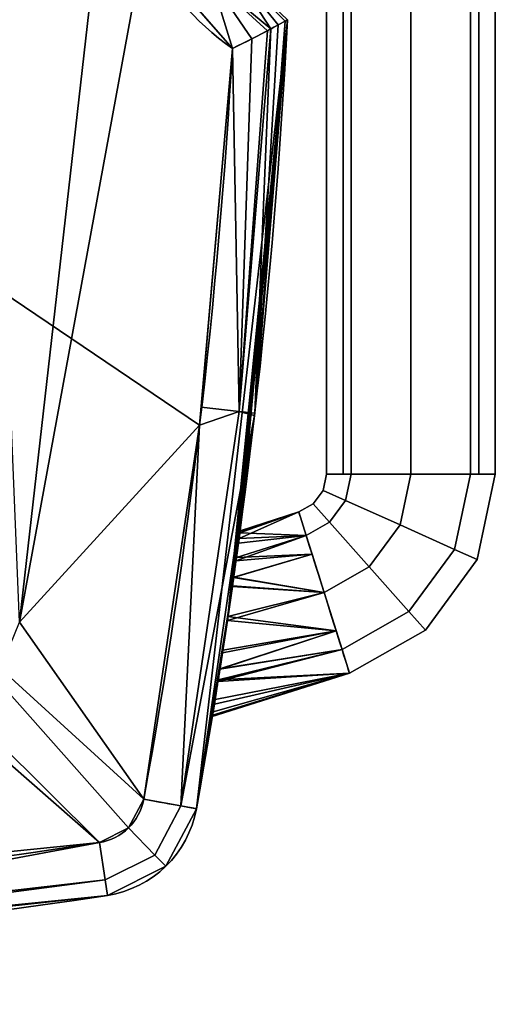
# Model space of a CAD drawing. Extents: x -10.8 to 10.8, y -12.7 to 10.3.
# Tile 27 of 44: x 7.3 to 10.8, y -10.3 to -3. Entities that reach past the tile are written whole.
import ezdxf

# ---------------------------------------------------------------- set-up
doc = ezdxf.new("R2010")
doc.units = 0
doc.header["$MEASUREMENT"] = 0
doc.layers.add('1', color=7, linetype='Continuous')

# ---------------------------------------------------------------- blocks, each defined once
blk = doc.blocks.new('UG_SURFACE_012')
at = {"layer": '1', "color": 9, "linetype": 'Continuous'}
for points in [[(7.860432, -9.077682, 1.125), (3.93652, -9.47578, 1.125), (3.962642, -9.802961, 1.009688)], [(3.962642, -9.802961, 1.009688), (7.902491, -9.352875, 1.009688), (7.860432, -9.077682, 1.125)], [(7.902491, -9.352875, 1.009688), (3.962642, -9.802961, 1.009688), (3.966309, -9.867975, 0.731299)], [(3.966309, -9.867975, 0.731299), (7.919911, -9.466864, 0.731299), (7.902491, -9.352875, 1.009688)]]:
    blk.add_3dface(points, dxfattribs=at)
blk = doc.blocks.new('UG_SURFACE_030')
at = {"layer": '1', "color": 9, "linetype": 'Continuous'}
for points in [[(8.462296, -8.808201, -4.759688), (8.269636, -9.170205, -4.759688), (8.075501, -8.970676, -4.875), (8.188359, -8.758619, -4.875)], [(8.575765, -8.828738, -4.481299), (8.35005, -9.252852, -4.481299), (8.269636, -9.170205, -4.759688), (8.462296, -8.808201, -4.759688)], [(8.269636, -9.170205, -4.759688), (7.902491, -9.352875, -4.759688), (7.860432, -9.077682, -4.875), (8.075501, -8.970676, -4.875)], [(8.35005, -9.252852, -4.481299), (7.919911, -9.466864, -4.481299), (7.902491, -9.352875, -4.759688), (8.269636, -9.170205, -4.759688)]]:
    blk.add_3dface(points, dxfattribs=at)
blk = doc.blocks.new('UG_SURFACE_052')
at = {"layer": '1', "color": 9, "linetype": 'Continuous'}
for points in [[(8.891032, -6.837729, -0.621726), (9.385732, -6.816837, -0.434786), (9.331024, -6.642895, -0.875)], [(9.331024, -6.642895, -0.875), (8.898693, -6.781076, -0.823859), (8.891032, -6.837729, -0.621726)], [(8.896586, -6.796706, -1.016881), (8.898139, -6.785182, -0.874567), (9.331024, -6.642895, -0.875)], [(8.896586, -6.796706, -1.016881), (9.331024, -6.642895, -0.875), (9.385732, -6.816837, -1.315214)], [(9.331024, -6.642895, -0.875), (8.898139, -6.785182, -0.874567), (8.898693, -6.781076, -0.823859)], [(9.385732, -6.816837, -1.315214), (8.886251, -6.872823, -1.190544), (8.896586, -6.796706, -1.016881)], [(9.385732, -6.816837, -1.315214), (9.429245, -6.955188, -1.375289), (8.868139, -7.003963, -1.337264)], [(8.868139, -7.003963, -1.337264), (8.886251, -6.872823, -1.190544), (9.385732, -6.816837, -1.315214)], [(9.385732, -6.816837, -0.434786), (8.891032, -6.837729, -0.621726), (8.871733, -6.978157, -0.435111)], [(8.871733, -6.978157, -0.435111), (9.429245, -6.955188, -0.374711), (9.385732, -6.816837, -0.434786)], [(8.871733, -6.978157, -0.435111), (8.850839, -7.125908, -0.3439), (9.429245, -6.955188, -0.374711)], [(9.517808, -7.236771, -0.252443), (9.429245, -6.955188, -0.374711), (8.850839, -7.125908, -0.3439)], [(9.429245, -6.955188, -1.375289), (8.851105, -7.12422, -1.408111), (8.868139, -7.003963, -1.337264)], [(8.851105, -7.12422, -1.408111), (9.429245, -6.955188, -1.375289), (9.517808, -7.236771, -1.497557)], [(8.850839, -7.125908, -0.3439), (8.841395, -7.192683, -0.302678), (9.517808, -7.236771, -0.252443)], [(9.517808, -7.236771, -1.497557), (8.842226, -7.186906, -1.445041), (8.851105, -7.12422, -1.408111)], [(8.841395, -7.192683, -0.302678), (8.804801, -7.442221, -0.252701), (9.517808, -7.236771, -0.252443)], [(9.60637, -7.518354, -0.374711), (9.517808, -7.236771, -0.252443), (8.804801, -7.442221, -0.252701)], [(9.517808, -7.236771, -1.497557), (8.809104, -7.41337, -1.495988), (8.842226, -7.186906, -1.445041)], [(8.809104, -7.41337, -1.495988), (9.517808, -7.236771, -1.497557), (9.60637, -7.518354, -1.375289)], [(8.804801, -7.442221, -0.252701), (8.768509, -7.680745, -0.285007), (9.60637, -7.518354, -0.374711)], [(9.60637, -7.518354, -1.375289), (8.771475, -7.661563, -1.470573), (8.809104, -7.41337, -1.495988)], [(9.649883, -7.656705, -0.434786), (9.60637, -7.518354, -0.374711), (8.749656, -7.800757, -0.342857)], [(8.768509, -7.680745, -0.285007), (8.749656, -7.800757, -0.342857), (9.60637, -7.518354, -0.374711)], [(9.60637, -7.518354, -1.375289), (8.74985, -7.799273, -1.404553), (8.771475, -7.661563, -1.470573)], [(8.74985, -7.799273, -1.404553), (9.60637, -7.518354, -1.375289), (9.649883, -7.656705, -1.315214)], [(8.735324, -7.891786, -1.360201), (9.649883, -7.656705, -1.315214), (9.704591, -7.830647, -0.875)], [(9.649883, -7.656705, -1.315214), (8.735324, -7.891786, -1.360201), (8.74985, -7.799273, -1.404553)], [(8.749656, -7.800757, -0.342857), (8.737465, -7.878357, -0.380263), (9.649883, -7.656705, -0.434786)], [(9.704591, -7.830647, -0.875), (9.649883, -7.656705, -0.434786), (8.737465, -7.878357, -0.380263)], [(8.698983, -8.115863, -0.685216), (8.693574, -8.148629, -0.875), (9.704591, -7.830647, -0.875)], [(9.704591, -7.830647, -0.875), (8.693574, -8.148629, -0.875), (8.695211, -8.138729, -0.980199)], [(9.704591, -7.830647, -0.875), (8.695211, -8.138729, -0.980199), (8.708405, -8.058438, -1.183102)], [(9.704591, -7.830647, -0.875), (8.714089, -8.023576, -0.517134), (8.698983, -8.115863, -0.685216)], [(9.704591, -7.830647, -0.875), (8.708405, -8.058438, -1.183102), (8.735324, -7.891786, -1.360201)], [(8.737465, -7.878357, -0.380263), (8.714089, -8.023576, -0.517134), (9.704591, -7.830647, -0.875)]]:
    blk.add_3dface(points, dxfattribs=at)
blk = doc.blocks.new('UG_SURFACE_063')
at = {"layer": '1', "color": 9, "linetype": 'Continuous'}
for points in [[(9.229785, -3.027992, -4.597162), (9.247763, -3.01786, -4.481299), (9.006117, -5.916551, -4.481299)], [(9.006117, -5.916551, -4.481299), (9.179654, -3.055834, -4.699587), (9.229785, -3.027992, -4.597162)], [(9.099711, -3.099058, -4.785367), (9.126005, -3.084841, -4.757154), (8.892119, -5.903394, -4.759688)], [(9.006117, -5.916551, -4.481299), (8.892119, -5.903394, -4.759688), (9.126005, -3.084841, -4.757154)], [(8.892119, -5.903394, -4.759688), (8.985804, -3.158345, -4.849443), (9.099711, -3.099058, -4.785367)], [(9.126005, -3.084841, -4.757154), (9.179654, -3.055834, -4.699587), (9.006117, -5.916551, -4.481299)], [(8.892119, -5.903394, -4.759688), (8.842862, -3.229312, -4.874999), (8.985804, -3.158345, -4.849443)], [(8.892119, -5.903394, -4.759688), (8.611675, -5.87118, -4.875), (8.842093, -3.229685, -4.875)], [(8.842093, -3.229685, -4.875), (8.842862, -3.229312, -4.874999), (8.892119, -5.903394, -4.759688)], [(8.600073, -6.004184, -4.875), (8.611675, -5.87118, -4.875), (8.892119, -5.903394, -4.759688)], [(8.462296, -8.808201, -4.759688), (8.892119, -5.903394, -4.759688), (9.004658, -5.934042, -4.481299)], [(8.600073, -6.004184, -4.875), (8.892119, -5.903394, -4.759688), (8.462296, -8.808201, -4.759688)], [(9.004658, -5.934042, -4.481299), (8.575765, -8.828738, -4.481299), (8.462296, -8.808201, -4.759688)], [(8.892119, -5.903394, -4.759688), (9.006117, -5.916551, -4.481299), (9.004658, -5.934042, -4.481299)], [(8.462296, -8.808201, -4.759688), (8.188359, -8.758619, -4.875), (8.600073, -6.004184, -4.875)]]:
    blk.add_3dface(points, dxfattribs=at)
blk = doc.blocks.new('UG_SURFACE_096')
at = {"layer": '1', "color": 9, "linetype": 'Continuous'}
for points in [[(8.345324, -2.155828, -4.759688), (8.127915, -2.244067, -4.875), (7.948292, -1.50836, -4.875)], [(7.948292, -1.50836, -4.875), (8.226681, -1.50836, -4.759688), (8.345324, -2.155828, -4.759688)], [(8.345324, -2.155828, -4.759688), (8.226681, -1.50836, -4.759688), (8.341993, -1.50836, -4.481299)], [(8.341993, -1.50836, -4.481299), (8.505964, -2.10031, -4.481299), (8.345324, -2.155828, -4.759688)], [(8.345324, -2.155828, -4.759688), (8.505964, -2.10031, -4.481299), (8.58581, -2.38856, -4.481299)], [(8.185062, -2.478133, -4.875), (8.127915, -2.244067, -4.875), (8.345324, -2.155828, -4.759688)], [(8.185062, -2.478133, -4.875), (8.345324, -2.155828, -4.759688), (8.685838, -2.719159, -4.759688)], [(8.685838, -2.719159, -4.759688), (8.345324, -2.155828, -4.759688), (8.58581, -2.38856, -4.481299)], [(8.58581, -2.38856, -4.481299), (8.810598, -2.60226, -4.481299), (8.685838, -2.719159, -4.759688)], [(8.685838, -2.719159, -4.759688), (8.522626, -2.86426, -4.875), (8.185062, -2.478133, -4.875)], [(9.126064, -3.084809, -4.757091), (8.685838, -2.719159, -4.759688), (8.810598, -2.60226, -4.481299)], [(9.229785, -3.027992, -4.597162), (9.179654, -3.055834, -4.699587), (8.810598, -2.60226, -4.481299)], [(8.810598, -2.60226, -4.481299), (9.247763, -3.01786, -4.481299), (9.229785, -3.027992, -4.597162)], [(8.810598, -2.60226, -4.481299), (9.179654, -3.055834, -4.699587), (9.126064, -3.084809, -4.757091)], [(8.842093, -3.229685, -4.875), (8.522626, -2.86426, -4.875), (8.685838, -2.719159, -4.759688)], [(8.985804, -3.158345, -4.849443), (8.842862, -3.229312, -4.874999), (8.685838, -2.719159, -4.759688)], [(8.685838, -2.719159, -4.759688), (9.126064, -3.084809, -4.757091), (9.099711, -3.099058, -4.785367)], [(8.685838, -2.719159, -4.759688), (9.099711, -3.099058, -4.785367), (8.985804, -3.158345, -4.849443)], [(8.685838, -2.719159, -4.759688), (8.842862, -3.229312, -4.874999), (8.842093, -3.229685, -4.875)]]:
    blk.add_3dface(points, dxfattribs=at)
blk = doc.blocks.new('UG_SURFACE_103')
at = {"layer": '1', "color": 9, "linetype": 'Continuous'}
for points in [[(9.676013, -6.558755, -0.434786), (9.717612, -6.364546, -0.434786), (9.535269, -6.364546, -0.875), (9.509668, -6.484066, -0.875)], [(9.509668, -6.484066, -0.875), (9.535269, -6.364546, -0.875), (9.717612, -6.364546, -1.315214), (9.676013, -6.558755, -1.315214)], [(10.077603, -6.739071, -0.252443), (10.157827, -6.364546, -0.252443), (9.717612, -6.364546, -0.434786), (9.676013, -6.558755, -0.434786)], [(9.676013, -6.558755, -1.315214), (9.717612, -6.364546, -1.315214), (10.157827, -6.364546, -1.497557), (10.077603, -6.739071, -1.497557)], [(10.479194, -6.919386, -0.434786), (10.598041, -6.364546, -0.434786), (10.157827, -6.364546, -0.252443), (10.077603, -6.739071, -0.252443)], [(10.077603, -6.739071, -1.497557), (10.157827, -6.364546, -1.497557), (10.598041, -6.364546, -1.315214), (10.479194, -6.919386, -1.315214)], [(10.645537, -6.994076, -0.875), (10.780384, -6.364546, -0.875), (10.598041, -6.364546, -0.434786), (10.479194, -6.919386, -0.434786)], [(10.479194, -6.919386, -1.315214), (10.598041, -6.364546, -1.315214), (10.780384, -6.364546, -0.875), (10.645537, -6.994076, -0.875)], [(9.558512, -6.718885, -0.434786), (9.676013, -6.558755, -0.434786), (9.509668, -6.484066, -0.875), (9.437357, -6.582613, -0.875)], [(9.437357, -6.582613, -0.875), (9.509668, -6.484066, -0.875), (9.676013, -6.558755, -1.315214), (9.558512, -6.718885, -1.315214)], [(9.385732, -6.816837, -0.434786), (9.558512, -6.718885, -0.434786), (9.437357, -6.582613, -0.875), (9.331024, -6.642895, -0.875)], [(9.331024, -6.642895, -0.875), (9.437357, -6.582613, -0.875), (9.558512, -6.718885, -1.315214), (9.385732, -6.816837, -1.315214)], [(9.851009, -7.047876, -0.252443), (10.077603, -6.739071, -0.252443), (9.676013, -6.558755, -0.434786), (9.558512, -6.718885, -0.434786)], [(9.558512, -6.718885, -1.315214), (9.676013, -6.558755, -1.315214), (10.077603, -6.739071, -1.497557), (9.851009, -7.047876, -1.497557)], [(9.517808, -7.236771, -0.252443), (9.851009, -7.047876, -0.252443), (9.558512, -6.718885, -0.434786), (9.385732, -6.816837, -0.434786)], [(9.385732, -6.816837, -1.315214), (9.558512, -6.718885, -1.315214), (9.851009, -7.047876, -1.497557), (9.517808, -7.236771, -1.497557)], [(10.143506, -7.376865, -0.434786), (10.479194, -6.919386, -0.434786), (10.077603, -6.739071, -0.252443), (9.851009, -7.047876, -0.252443)], [(9.851009, -7.047876, -1.497557), (10.077603, -6.739071, -1.497557), (10.479194, -6.919386, -1.315214), (10.143506, -7.376865, -1.315214)], [(10.264661, -7.513137, -0.875), (10.645537, -6.994076, -0.875), (10.479194, -6.919386, -0.434786), (10.143506, -7.376865, -0.434786)], [(10.143506, -7.376865, -1.315214), (10.479194, -6.919386, -1.315214), (10.645537, -6.994076, -0.875), (10.264661, -7.513137, -0.875)], [(9.649883, -7.656705, -0.434786), (10.143506, -7.376865, -0.434786), (9.851009, -7.047876, -0.252443), (9.517808, -7.236771, -0.252443)], [(9.517808, -7.236771, -1.497557), (9.851009, -7.047876, -1.497557), (10.143506, -7.376865, -1.315214), (9.649883, -7.656705, -1.315214)], [(9.704591, -7.830647, -0.875), (10.264661, -7.513137, -0.875), (10.143506, -7.376865, -0.434786), (9.649883, -7.656705, -0.434786)], [(9.649883, -7.656705, -1.315214), (10.143506, -7.376865, -1.315214), (10.264661, -7.513137, -0.875), (9.704591, -7.830647, -0.875)]]:
    blk.add_3dface(points, dxfattribs=at)
blk = doc.blocks.new('UG_SURFACE_105')
at = {"layer": '1', "color": 9, "linetype": 'Continuous'}
for points in [[(9.535269, 6.364546, -0.875), (9.657538, 6.364546, -1.170182), (9.657538, -6.364546, -1.170182), (9.535269, -6.364546, -0.875)], [(9.535269, -6.364546, -0.875), (9.657538, -6.364546, -0.579818), (9.657538, 6.364546, -0.579818), (9.535269, 6.364546, -0.875)], [(9.717612, -6.364546, -1.315214), (9.657538, -6.364546, -1.170182), (9.657538, 6.364546, -1.170182), (9.717612, 6.364546, -1.315214)], [(9.717612, 6.364546, -0.434786), (9.657538, 6.364546, -0.579818), (9.657538, -6.364546, -0.579818), (9.717612, -6.364546, -0.434786)], [(9.717612, -6.364546, -0.434786), (10.157827, -6.364546, -0.252443), (10.157827, 6.364546, -0.252443), (9.717612, 6.364546, -0.434786)], [(9.717612, 6.364546, -1.315214), (10.157827, 6.364546, -1.497557), (10.157827, -6.364546, -1.497557), (9.717612, -6.364546, -1.315214)], [(10.598041, -6.364546, -1.315214), (10.157827, -6.364546, -1.497557), (10.157827, 6.364546, -1.497557), (10.598041, 6.364546, -1.315214)], [(10.598041, 6.364546, -0.434786), (10.157827, 6.364546, -0.252443), (10.157827, -6.364546, -0.252443), (10.598041, -6.364546, -0.434786)], [(10.598041, -6.364546, -0.434786), (10.658115, -6.364546, -0.579818), (10.658115, 6.364546, -0.579818), (10.598041, 6.364546, -0.434786)], [(10.598041, 6.364546, -1.315214), (10.658115, 6.364546, -1.170182), (10.658115, -6.364546, -1.170182), (10.598041, -6.364546, -1.315214)], [(10.780384, 6.364546, -0.875), (10.658115, 6.364546, -0.579818), (10.658115, -6.364546, -0.579818), (10.780384, -6.364546, -0.875)], [(10.780384, -6.364546, -0.875), (10.658115, -6.364546, -1.170182), (10.658115, 6.364546, -1.170182), (10.780384, 6.364546, -0.875)]]:
    blk.add_3dface(points, dxfattribs=at)
blk = doc.blocks.new('UG_SURFACE_135')
at = {"layer": '1', "color": 9, "linetype": 'Continuous'}
for points in [[(8.341993, -1.50836, 0.731299), (8.58581, -2.38856, 0.731299), (8.58581, -2.38856, -4.481299), (8.341993, -1.50836, -4.481299)], [(8.58581, -2.38856, 0.731299), (9.247763, -3.01786, 0.731299), (9.247763, -3.01786, -4.481299), (8.58581, -2.38856, -4.481299)]]:
    blk.add_3dface(points, dxfattribs=at)
blk = doc.blocks.new('UG_SURFACE_149')
at = {"layer": '1', "color": 9, "linetype": 'Continuous'}
for points in [[(8.575765, -8.828738, -4.481299), (9.247763, -3.01786, -4.481299), (8.842226, -7.186906, -1.445041)], [(9.247763, -3.01786, 0.731299), (8.575765, -8.828738, 0.731299), (8.804801, -7.442221, -0.252701)], [(8.804801, -7.442221, -0.252701), (8.841395, -7.192683, -0.302678), (9.247763, -3.01786, 0.731299)], [(8.841395, -7.192683, -0.302678), (8.871733, -6.978157, -0.435111), (9.247763, -3.01786, 0.731299)], [(8.868139, -7.003963, -1.337264), (8.842226, -7.186906, -1.445041), (9.247763, -3.01786, -4.481299)], [(9.247763, -3.01786, -4.481299), (8.886251, -6.872823, -1.190544), (8.868139, -7.003963, -1.337264)], [(8.871733, -6.978157, -0.435111), (8.891032, -6.837729, -0.621726), (9.247763, -3.01786, 0.731299)], [(9.247763, -3.01786, -4.481299), (8.896586, -6.796706, -1.016881), (8.886251, -6.872823, -1.190544)], [(8.891032, -6.837729, -0.621726), (8.898693, -6.781076, -0.823859), (9.247763, -3.01786, 0.731299)], [(8.896586, -6.796706, -1.016881), (9.247763, -3.01786, -4.481299), (9.247763, -3.01786, 0.731299)], [(9.247763, -3.01786, 0.731299), (8.898693, -6.781076, -0.823859), (8.896586, -6.796706, -1.016881)], [(8.842226, -7.186906, -1.445041), (8.809104, -7.41337, -1.495988), (8.575765, -8.828738, -4.481299)], [(8.809104, -7.41337, -1.495988), (8.771475, -7.661563, -1.470573), (8.575765, -8.828738, -4.481299)], [(8.768509, -7.680745, -0.285007), (8.804801, -7.442221, -0.252701), (8.575765, -8.828738, 0.731299)], [(8.771475, -7.661563, -1.470573), (8.735324, -7.891786, -1.360201), (8.575765, -8.828738, -4.481299)], [(8.737465, -7.878357, -0.380263), (8.768509, -7.680745, -0.285007), (8.575765, -8.828738, 0.731299)], [(8.575765, -8.828738, 0.731299), (8.714089, -8.023576, -0.517134), (8.737465, -7.878357, -0.380263)], [(8.735324, -7.891786, -1.360201), (8.708405, -8.058438, -1.183102), (8.575765, -8.828738, -4.481299)], [(8.575765, -8.828738, 0.731299), (8.698983, -8.115863, -0.685216), (8.714089, -8.023576, -0.517134)], [(8.575765, -8.828738, -4.481299), (8.708405, -8.058438, -1.183102), (8.695211, -8.138729, -0.980199)], [(8.693574, -8.148629, -0.875), (8.698983, -8.115863, -0.685216), (8.575765, -8.828738, 0.731299)], [(8.695211, -8.138729, -0.980199), (8.693574, -8.148629, -0.875), (8.575765, -8.828738, 0.731299)], [(8.575765, -8.828738, 0.731299), (8.575765, -8.828738, -4.481299), (8.695211, -8.138729, -0.980199)]]:
    blk.add_3dface(points, dxfattribs=at)
blk = doc.blocks.new('UG_SURFACE_152')
at = {"layer": '1', "color": 9, "linetype": 'Continuous'}
for points in [[(7.948292, 1.50836, -4.875), (7.948292, -1.50836, -4.875), (7.272524, -7.455564, -4.875), (6.681973, 6.890059, -4.875)], [(7.948292, -1.50836, -4.875), (8.185062, -2.478133, -4.875), (7.272524, -7.455564, -4.875)], [(7.272524, -7.455564, -4.875), (8.185062, -2.478133, -4.875), (8.842093, -3.229685, -4.875), (8.600073, -6.004184, -4.875)], [(8.600073, -6.004184, -4.875), (8.188359, -8.758619, -4.875), (7.272524, -7.455564, -4.875)], [(8.188359, -8.758619, -4.875), (8.075501, -8.970676, -4.875), (7.099556, -7.873147, -4.875), (7.272524, -7.455564, -4.875)], [(6.26439, -7.873147, -4.875), (6.681973, -8.046115, -4.875), (7.860432, -9.077682, -4.875), (2.629106, -9.608424, -4.875)], [(8.075501, -8.970676, -4.875), (7.860432, -9.077682, -4.875), (6.681973, -8.046115, -4.875), (7.099556, -7.873147, -4.875)]]:
    blk.add_3dface(points, dxfattribs=at)
blk = doc.blocks.new('UG_SURFACE_163')
at = {"layer": '1', "color": 9, "linetype": 'Continuous'}
for points in [[(8.35005, -9.252852, -4.481299), (8.575765, -8.828738, -4.481299), (8.575765, -8.828738, 0.731299), (8.35005, -9.252852, 0.731299)], [(7.919911, -9.466864, -4.481299), (8.35005, -9.252852, -4.481299), (8.35005, -9.252852, 0.731299), (7.919911, -9.466864, 0.731299)]]:
    blk.add_3dface(points, dxfattribs=at)
blk = doc.blocks.new('UG_SURFACE_181')
at = {"layer": '1', "color": 9, "linetype": 'Continuous'}
for points in [[(3.441333, -9.955513, 0.354816), (7.919911, -9.466864, 0.731299), (2.649002, -10.001621, 0.731299)], [(2.649002, -10.001621, -4.481299), (7.919911, -9.466864, -4.481299), (3.441333, -9.955513, -2.491342)], [(7.919911, -9.466864, -4.481299), (7.919911, -9.466864, 0.731299), (3.441333, -9.955513, 0.354816), (3.441333, -9.955513, -2.491342)]]:
    blk.add_3dface(points, dxfattribs=at)
blk = doc.blocks.new('UG_SURFACE_217')
at = {"layer": '1', "color": 9, "linetype": 'Continuous'}
for points in [[(8.188359, -8.758619, 1.125), (8.075501, -8.970676, 1.125), (8.269636, -9.170205, 1.009688), (8.462296, -8.808201, 1.009688)], [(8.462296, -8.808201, 1.009688), (8.269636, -9.170205, 1.009688), (8.35005, -9.252852, 0.731299), (8.575765, -8.828738, 0.731299)], [(8.075501, -8.970676, 1.125), (7.860432, -9.077682, 1.125), (7.902491, -9.352875, 1.009688), (8.269636, -9.170205, 1.009688)], [(8.269636, -9.170205, 1.009688), (7.902491, -9.352875, 1.009688), (7.919911, -9.466864, 0.731299), (8.35005, -9.252852, 0.731299)]]:
    blk.add_3dface(points, dxfattribs=at)
blk = doc.blocks.new('UG_SURFACE_235')
at = {"layer": '1', "color": 9, "linetype": 'Continuous'}
for points in [[(8.188359, -8.758619, 1.125), (8.600073, -6.004184, 1.125), (1.202596, -1.009098, 1.125), (0.272606, -1.546027, 1.125)], [(1.202596, -1.009098, 1.125), (8.600073, -6.004184, 1.125), (8.842093, -3.229685, 1.125), (8.185062, -2.478133, 1.125)], [(7.860432, -9.077682, 1.125), (8.075501, -8.970676, 1.125), (8.188359, -8.758619, 1.125), (0.272606, -1.546027, 1.125)], [(0.272606, -1.546027, 1.125), (2.629106, -9.608424, 1.125), (7.860432, -9.077682, 1.125)]]:
    blk.add_3dface(points, dxfattribs=at)
blk = doc.blocks.new('UG_SURFACE_237')
at = {"layer": '1', "color": 9, "linetype": 'Continuous'}
for points in [[(9.006117, -5.916551, 0.731299), (9.247763, -3.01786, 0.731299), (9.229785, -3.027992, 0.847162)], [(9.229785, -3.027992, 0.847162), (9.179654, -3.055834, 0.949587), (9.006117, -5.916551, 0.731299)], [(9.126005, -3.084841, 1.007154), (8.892119, -5.903394, 1.009688), (9.006117, -5.916551, 0.731299)], [(8.892119, -5.903394, 1.009688), (9.126005, -3.084841, 1.007154), (9.099711, -3.099058, 1.035367)], [(9.099711, -3.099058, 1.035367), (8.985804, -3.158345, 1.099443), (8.892119, -5.903394, 1.009688)], [(9.006117, -5.916551, 0.731299), (9.179654, -3.055834, 0.949587), (9.126005, -3.084841, 1.007154)], [(8.985804, -3.158345, 1.099443), (8.842862, -3.229312, 1.124999), (8.892119, -5.903394, 1.009688)], [(8.842093, -3.229685, 1.125), (8.611675, -5.87118, 1.125), (8.892119, -5.903394, 1.009688)], [(8.892119, -5.903394, 1.009688), (8.842862, -3.229312, 1.124999), (8.842093, -3.229685, 1.125)], [(8.892119, -5.903394, 1.009688), (8.611675, -5.87118, 1.125), (8.600073, -6.004184, 1.125)], [(8.462296, -8.808201, 1.009688), (8.892119, -5.903394, 1.009688), (8.600073, -6.004184, 1.125)], [(9.004658, -5.934042, 0.731299), (8.892119, -5.903394, 1.009688), (8.462296, -8.808201, 1.009688)], [(8.462296, -8.808201, 1.009688), (8.575765, -8.828738, 0.731299), (9.004658, -5.934042, 0.731299)], [(9.004658, -5.934042, 0.731299), (9.006117, -5.916551, 0.731299), (8.892119, -5.903394, 1.009688)], [(8.600073, -6.004184, 1.125), (8.188359, -8.758619, 1.125), (8.462296, -8.808201, 1.009688)]]:
    blk.add_3dface(points, dxfattribs=at)
blk = doc.blocks.new('UG_SURFACE_239')
at = {"layer": '1', "color": 9, "linetype": 'Continuous'}
for points in [[(3.962642, -9.802961, -4.759688), (3.93652, -9.47578, -4.875), (7.860432, -9.077682, -4.875)], [(7.860432, -9.077682, -4.875), (7.902491, -9.352875, -4.759688), (3.962642, -9.802961, -4.759688)], [(3.966309, -9.867975, -4.481299), (3.962642, -9.802961, -4.759688), (7.902491, -9.352875, -4.759688)], [(7.902491, -9.352875, -4.759688), (7.919911, -9.466864, -4.481299), (3.966309, -9.867975, -4.481299)]]:
    blk.add_3dface(points, dxfattribs=at)
blk = doc.blocks.new('UG_SURFACE_272')
at = {"layer": '1', "color": 9, "linetype": 'Continuous'}
for points in [[(8.345324, -2.155828, 1.009688), (8.226681, -1.50836, 1.009688), (7.948292, -1.50836, 1.125)], [(7.948292, -1.50836, 1.125), (8.127915, -2.244067, 1.125), (8.345324, -2.155828, 1.009688)], [(8.341993, -1.50836, 0.731299), (8.226681, -1.50836, 1.009688), (8.345324, -2.155828, 1.009688)], [(8.345324, -2.155828, 1.009688), (8.505964, -2.10031, 0.731299), (8.341993, -1.50836, 0.731299)], [(8.58581, -2.38856, 0.731299), (8.505964, -2.10031, 0.731299), (8.345324, -2.155828, 1.009688)], [(8.345324, -2.155828, 1.009688), (8.127915, -2.244067, 1.125), (8.185062, -2.478133, 1.125)], [(8.685838, -2.719159, 1.009688), (8.345324, -2.155828, 1.009688), (8.185062, -2.478133, 1.125)], [(8.58581, -2.38856, 0.731299), (8.345324, -2.155828, 1.009688), (8.685838, -2.719159, 1.009688)], [(8.685838, -2.719159, 1.009688), (8.810598, -2.60226, 0.731299), (8.58581, -2.38856, 0.731299)], [(8.185062, -2.478133, 1.125), (8.522626, -2.86426, 1.125), (8.685838, -2.719159, 1.009688)], [(8.810598, -2.60226, 0.731299), (8.685838, -2.719159, 1.009688), (9.126064, -3.084809, 1.007091)], [(9.229785, -3.027992, 0.847162), (9.247763, -3.01786, 0.731299), (8.810598, -2.60226, 0.731299)], [(9.126064, -3.084809, 1.007091), (9.179654, -3.055834, 0.949587), (8.810598, -2.60226, 0.731299)], [(8.810598, -2.60226, 0.731299), (9.179654, -3.055834, 0.949587), (9.229785, -3.027992, 0.847162)], [(8.685838, -2.719159, 1.009688), (8.522626, -2.86426, 1.125), (8.842093, -3.229685, 1.125)], [(9.099711, -3.099058, 1.035367), (9.126064, -3.084809, 1.007091), (8.685838, -2.719159, 1.009688)], [(8.842093, -3.229685, 1.125), (8.842862, -3.229312, 1.124999), (8.685838, -2.719159, 1.009688)], [(8.985804, -3.158345, 1.099443), (9.099711, -3.099058, 1.035367), (8.685838, -2.719159, 1.009688)], [(8.685838, -2.719159, 1.009688), (8.842862, -3.229312, 1.124999), (8.985804, -3.158345, 1.099443)]]:
    blk.add_3dface(points, dxfattribs=at)

msp = doc.modelspace()

# ---------------------------------------------------------------- linework, layer by layer
at = {"layer": '1', "color": 43, "linetype": 'Continuous'}
for p, q in [((9.2478, -3.0179, 0.7313), (9.2478, -3.0179, -4.4813)), ((8.5758, -8.8287, 0.7313), (8.5758, -8.8287, -4.4813)), ((7.9199, -9.4669, 0.7313), (7.9199, -9.4669, -4.4813))]:
    msp.add_line(p, q, dxfattribs=at)
at = {"layer": '1', "color": 43, "linetype": 'Continuous', "extrusion": (0, -1, 0)}
msp.add_circle((10.1578, -0.875, 6.3645), 0.6226, dxfattribs=at)
at = {"layer": '1', "color": 43, "linetype": 'Continuous', "extrusion": (-0.953931, -0.300027, 0)}
msp.add_circle((9.759, -0.875, -6.9081), 0.6226, dxfattribs=at)
at = {"layer": '1', "color": 43, "linetype": 'Continuous'}
for centre, radius, start, end in [((10.0527, -1.5084, -4.875), 2.1044, 180, 234.88135), ((-36.478, -0.6742, -4.4813), 45.7858, 349.74079, 357.06589), ((-36.478, -0.6742, 1.125), 45.3921, 349.74079, 356.77266), ((7.801, -8.6885, 1.125), 0.3937, 278.68944, 349.74079), ((7.801, -8.6885, -4.4813), 0.7874, 278.68944, 349.74079), ((-0.0003, 42.3561, 1.125), 52.031, 261.31135, 278.68944), ((-0.0003, 42.3561, -4.4813), 52.4247, 261.31135, 278.68944)]:
    msp.add_arc(centre, radius, start, end, dxfattribs=at)
at = {"layer": '1', "color": 43, "linetype": 'Continuous', "extrusion": (0, 0, -1)}
for centre, radius, start, end in [((-10.0527, -1.5084, -1.125), 2.1044, -54.88135, 0), ((36.478, -0.6742, -0.7313), 45.7858, 182.93411, 190.25921), ((36.478, -0.6742, 4.875), 45.3921, 183.22734, 190.25921), ((-7.801, -8.6885, 4.875), 0.3937, 190.25921, 261.31056), ((-7.801, -8.6885, -0.7313), 0.7874, 190.25921, 261.31056), ((0.0003, 42.3561, 4.875), 52.031, 261.31056, 278.68865), ((0.0003, 42.3561, -0.7313), 52.4247, 261.31056, 278.68865)]:
    msp.add_arc(centre, radius, start, end, dxfattribs=at)
at = {"layer": '1', "color": 43, "linetype": 'Continuous', "extrusion": (-0.178102, -0.984012, 0)}
msp.add_arc((9.6174, -4.4813, 7.1602), 0.3937, 270, 360, dxfattribs=at)
at = {"layer": '1', "color": 43, "linetype": 'Continuous', "extrusion": (-0.178102, -0.984012, 2.554e-13)}
msp.add_arc((9.6174, 0.7313, 7.1602), 0.3937, 0, 90, dxfattribs=at)
at = {"layer": '1', "color": 43, "linetype": 'Continuous', "extrusion": (0.988522, 0.151079, 0)}
msp.add_arc((-10.161, 0.7313, 6.3988), 0.3937, 90, 180, dxfattribs=at)
at = {"layer": '1', "color": 43, "linetype": 'Continuous', "extrusion": (-0.988522, -0.151079, 0)}
msp.add_arc((10.161, -4.4813, -6.3988), 0.3937, 270, 360, dxfattribs=at)
at = {"layer": '1', "color": 43, "linetype": 'Continuous'}
for points, knots in [([(9.2478, -3.0179, 0.7313), (9.2478, -3.0179, 0.8439), (9.1957, -3.0477, 0.9495), (9.042, -3.1301, 1.0887), (8.9419, -3.1814, 1.125), (8.8421, -3.2297, 1.125)], [0, 0, 0, 0, 0.5, 0.5, 1, 1, 1, 1]), ([(8.8421, -3.2297, -4.875), (8.9419, -3.1814, -4.875), (9.042, -3.1301, -4.8387), (9.1957, -3.0477, -4.6995), (9.2478, -3.0179, -4.5939), (9.2478, -3.0179, -4.4813)], [0, 0, 0, 0, 0.5, 0.5, 1, 1, 1, 1]), ([(8.6936, -8.1486, -0.962), (8.6936, -8.1486, -0.7009), (8.7077, -8.0638, -0.5349), (8.7493, -7.805, -0.3122), (8.776, -7.6345, -0.2528), (8.8272, -7.2926, -0.2521), (8.8515, -7.1232, -0.3099), (8.8788, -6.9276, -0.4783), (8.8861, -6.8743, -0.5459), (8.8963, -6.7988, -0.7024), (8.899, -6.779, -0.7877), (8.899, -6.7786, -0.9599), (8.8964, -6.7985, -1.0462), (8.8863, -6.8725, -1.2011), (8.879, -6.9264, -1.2704), (8.8517, -7.122, -1.4396), (8.8271, -7.2936, -1.498), (8.776, -7.6342, -1.4971), (8.7493, -7.8049, -1.4378), (8.7181, -7.999, -1.2709), (8.7093, -8.0533, -1.2021), (8.697, -8.128, -1.048), (8.6936, -8.1486, -0.962), (8.6936, -8.1486, -0.7009)], [-0.0625, -0.0625, 0, 0, 0.125, 0.125, 0.25, 0.25, 0.375, 0.375, 0.4375, 0.4375, 0.5, 0.5, 0.5625, 0.5625, 0.625, 0.625, 0.75, 0.75, 0.875, 0.875, 0.9375, 0.9375, 1, 1, 1.125, 1.125])]:
    msp.add_open_spline(points, degree=3, knots=knots, dxfattribs=at)

# ---------------------------------------------------------------- block references
for name in ['UG_SURFACE_152', 'UG_SURFACE_235', 'UG_SURFACE_105', 'UG_SURFACE_096', 'UG_SURFACE_272', 'UG_SURFACE_135', 'UG_SURFACE_063', 'UG_SURFACE_237', 'UG_SURFACE_149', 'UG_SURFACE_103', 'UG_SURFACE_052', 'UG_SURFACE_030', 'UG_SURFACE_217', 'UG_SURFACE_163', 'UG_SURFACE_012', 'UG_SURFACE_239', 'UG_SURFACE_181']:
    msp.add_blockref(name, (0, 0))

doc.saveas('drawing.dxf')
